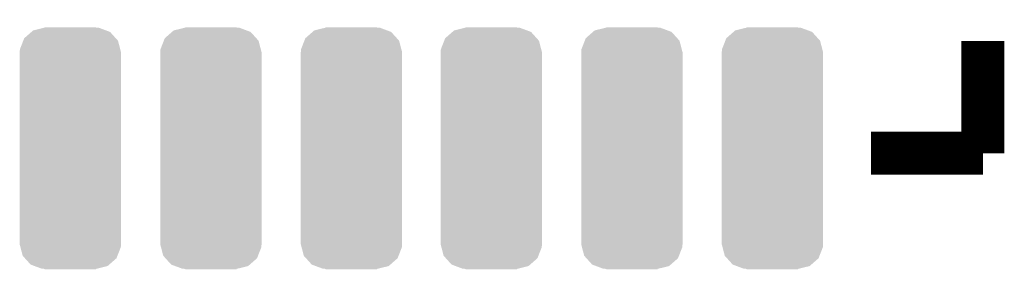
# Model space of a CAD drawing. Extents: x -1.3 to 24.2, y -3.9 to 39.2.
# Tile 24 of 37: x 10 to 13.5, y 17.6 to 18.5. Entities that reach past the tile are written whole.
import ezdxf

# ---------------------------------------------------------------- set-up
doc = ezdxf.new("R2010")
doc.units = 0
doc.layers.get('0').update_dxf_attribs({"linetype": 'CONTINUOUS'})
doc.layers.add('I2C_MUX_9_CLICK_V100_GTO', color=14, linetype='CONTINUOUS')
doc.layers.add('I2C_MUX_9_CLICK_V100_GTS', color=12, linetype='CONTINUOUS')

# ---------------------------------------------------------------- blocks, each defined once
blk = doc.blocks.new('CUSTOM_66')
for points in [[(-0.132434, 0.419062), (-0.093914, 0.428472), (0.12708, 0.419062), (0.101796, 0.428472)], [(-0.093914, 0.428472), (-0.09144, 0.429076), (0.101796, 0.428472), (0.09144, 0.429076)], [(-0.09144, 0.429076), (-0.09144, 0.43053), (0.09144, 0.429076), (0.09144, 0.43053)], [(-0.167646, 0.382454), (-0.164194, 0.391276), (0.169652, 0.382454), (0.161674, 0.391276)], [(-0.164194, 0.391276), (-0.138504, 0.413752), (0.161674, 0.391276), (0.141346, 0.413752)], [(-0.138504, 0.413752), (-0.132434, 0.419062), (0.141346, 0.413752), (0.12708, 0.419062)], [(-0.18034, 0.34163), (-0.179566, 0.351974), (0.18034, 0.34163), (0.177632, 0.351974)], [(-0.179566, 0.351974), (-0.167646, 0.382454), (0.177632, 0.351974), (0.169652, 0.382454)], [(-0.18034, 0.34036), (-0.18034, 0.34163), (0.18034, 0.34036), (0.18034, 0.34163)], [(-0.18034, -0.34036), (-0.18034, 0.34036), (0.18034, -0.34036), (0.18034, 0.34036)], [(-0.18034, -0.34163), (-0.18034, -0.34036), (0.18034, -0.34163), (0.18034, -0.34036)], [(-0.17763, -0.351974), (-0.18034, -0.34163), (0.179562, -0.351974), (0.18034, -0.34163)], [(-0.169652, -0.382452), (-0.17763, -0.351974), (0.167642, -0.382452), (0.179562, -0.351974)], [(-0.16167, -0.391276), (-0.169652, -0.382452), (0.164192, -0.391276), (0.167642, -0.382452)], [(-0.141344, -0.41375), (-0.16167, -0.391276), (0.138502, -0.41375), (0.164192, -0.391276)], [(-0.12707, -0.419062), (-0.141344, -0.41375), (0.132432, -0.419062), (0.138502, -0.41375)], [(-0.101796, -0.428468), (-0.12707, -0.419062), (0.093928, -0.428468), (0.132432, -0.419062)], [(-0.09144, -0.429076), (-0.101796, -0.428468), (0.09144, -0.429076), (0.093928, -0.428468)], [(-0.09144, -0.43053), (-0.09144, -0.429076), (0.09144, -0.43053), (0.09144, -0.429076)]]:
    blk.add_solid(points)

msp = doc.modelspace()

# ---------------------------------------------------------------- linework, layer by layer
at = {"layer": 'I2C_MUX_9_CLICK_V100_GTO', "const_width": 0.1524}
for points in [[(13.42898, 18.01622), (13.42898, 18.415)], [(13.0302, 18.01622), (13.42898, 18.01622)]]:
    msp.add_lwpolyline(points, dxfattribs=at)

# ---------------------------------------------------------------- block references
at = {"layer": 'I2C_MUX_9_CLICK_V100_GTS'}
for p in [(10.18032, 18.034), (10.6807, 18.034), (11.18108, 18.034), (11.67892, 18.034), (12.1793, 18.034), (12.67968, 18.034)]:
    msp.add_blockref('CUSTOM_66', p, dxfattribs=at)

doc.saveas('drawing.dxf')
